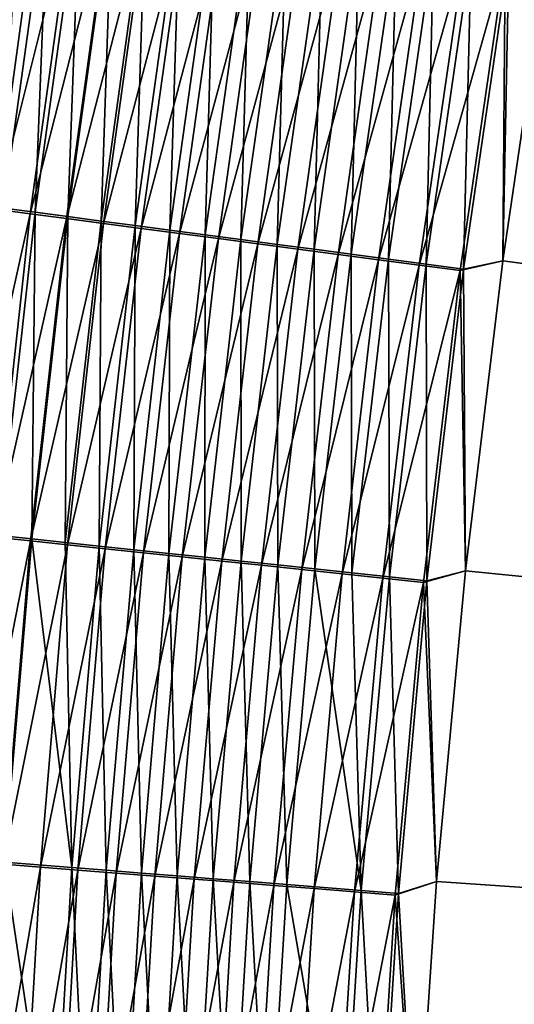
# Model space of a CAD drawing. Header units: metres. Extents: x 0 to 1400, y -1400 to 0.
# Tile 107 of 256: x 220 to 239, y -685 to -646. Entities that reach past the tile are written whole.
import ezdxf

# ---------------------------------------------------------------- set-up
doc = ezdxf.new("R2010")
doc.units = ezdxf.units.M

msp = doc.modelspace()

# ---------------------------------------------------------------- linework, layer by layer
at = {"layer": 'None'}
for points in [[(220.806244, -640.881165, -497.747925), (217.718414, -653.343628, -496.931152), (219.460587, -640.667542, -496.860382)], [(217.718414, -653.343628, -496.931152), (220.806244, -640.881165, -497.747925), (219.064255, -653.521423, -497.809479)], [(219.064255, -653.521423, -497.809479), (220.806244, -640.881165, -497.747925), (222.188309, -641.100586, -498.576721)], [(219.397247, -653.483032, -494.44754), (221.143555, -640.850037, -494.382355), (219.93988, -640.658752, -493.512085)], [(219.397247, -653.483032, -494.44754), (220.636887, -653.647034, -495.256622), (221.143555, -640.850037, -494.382355)], [(220.636887, -653.647034, -495.256622), (222.383026, -641.047058, -495.199921), (221.143555, -640.850037, -494.382355)], [(219.064255, -653.521423, -497.809479), (222.188309, -641.100586, -498.576721), (220.44606, -653.704041, -498.629608)], [(220.44606, -653.704041, -498.629608), (222.188309, -641.100586, -498.576721), (223.604309, -641.325439, -499.345276)], [(222.383026, -641.047058, -495.199921), (220.636887, -653.647034, -495.256622), (221.909637, -653.81543, -496.012054)], [(223.656006, -641.24939, -495.963348), (222.383026, -641.047058, -495.199921), (221.909637, -653.81543, -496.012054)], [(221.909637, -653.81543, -496.012054), (223.213287, -653.987915, -496.712555), (223.656006, -641.24939, -495.963348)], [(223.213287, -653.987915, -496.712555), (224.960266, -641.456726, -496.671295), (223.656006, -641.24939, -495.963348)], [(220.44606, -653.704041, -498.629608), (223.604309, -641.325439, -499.345276), (221.861404, -653.891052, -499.390045)], [(221.861404, -653.891052, -499.390045), (223.604309, -641.325439, -499.345276), (225.051834, -641.555237, -500.052094)], [(225.051834, -641.555237, -500.052094), (223.307861, -654.082153, -500.089325), (221.861404, -653.891052, -499.390045)], [(224.960266, -641.456726, -496.671295), (223.213287, -653.987915, -496.712555), (224.545609, -654.164185, -497.356659)], [(226.528427, -641.789673, -500.695618), (223.307861, -654.082153, -500.089325), (225.051834, -641.555237, -500.052094)], [(226.293549, -641.66864, -497.322357), (224.960266, -641.456726, -496.671295), (224.545609, -654.164185, -497.356659)], [(224.545609, -654.164185, -497.356659), (225.904373, -654.343933, -497.943085), (226.293549, -641.66864, -497.322357)], [(225.904373, -654.343933, -497.943085), (227.653625, -641.884827, -497.915161), (226.293549, -641.66864, -497.322357)], [(223.307861, -654.082153, -500.089325), (226.528427, -641.789673, -500.695618), (224.783035, -654.2771, -500.725952)], [(224.783035, -654.2771, -500.725952), (226.528427, -641.789673, -500.695618), (228.031647, -642.028381, -501.274384)], [(228.031647, -642.028381, -501.274384), (226.2845, -654.475464, -501.298492), (224.783035, -654.2771, -500.725952)], [(227.653625, -641.884827, -497.915161), (225.904373, -654.343933, -497.943085), (227.287354, -654.526917, -498.470459)], [(229.558884, -642.270874, -501.787018), (226.2845, -654.475464, -501.298492), (228.031647, -642.028381, -501.274384)], [(229.038223, -642.104919, -498.448273), (227.653625, -641.884827, -497.915161), (227.287354, -654.526917, -498.470459)], [(226.2845, -654.475464, -501.298492), (229.558884, -642.270874, -501.787018), (227.809677, -654.677002, -501.805573)], [(227.287354, -654.526917, -498.470459), (228.6922, -654.712769, -498.937561), (229.038223, -642.104919, -498.448273)], [(227.809677, -654.677002, -501.805573), (229.558884, -642.270874, -501.787018), (231.106857, -642.516663, -502.23288)], [(228.6922, -654.712769, -498.937561), (230.444946, -642.328552, -498.920471), (229.038223, -642.104919, -498.448273)], [(228.6922, -654.712769, -498.937561), (230.115891, -654.901123, -499.343781), (230.444946, -642.328552, -498.920471)], [(230.115891, -654.901123, -499.343781), (231.870773, -642.555176, -499.331146), (230.444946, -642.328552, -498.920471)], [(231.106857, -642.516663, -502.23288), (229.355331, -654.881226, -502.246582), (227.809677, -654.677002, -501.805573)], [(232.67215, -642.765198, -502.611481), (229.355331, -654.881226, -502.246582), (231.106857, -642.516663, -502.23288)], [(232.67215, -642.765198, -502.611481), (230.918076, -655.087708, -502.621033), (229.355331, -654.881226, -502.246582)], [(230.115891, -654.901123, -499.343781), (231.555328, -655.091553, -499.68869), (231.870773, -642.555176, -499.331146)], [(234.251297, -643.01593, -502.922272), (230.918076, -655.087708, -502.621033), (232.67215, -642.765198, -502.611481)], [(231.555328, -655.091553, -499.68869), (233.312546, -642.784363, -499.679871), (231.870773, -642.555176, -499.331146)], [(231.555328, -655.091553, -499.68869), (233.007355, -655.283691, -499.971832), (233.312546, -642.784363, -499.679871)], [(233.007355, -655.283691, -499.971832), (234.767075, -643.015564, -499.966156), (233.312546, -642.784363, -499.679871)], [(234.251297, -643.01593, -502.922272), (232.494492, -655.296021, -502.928436), (230.918076, -655.087708, -502.621033)], [(235.840851, -643.268311, -503.164795), (232.494492, -655.296021, -502.928436), (234.251297, -643.01593, -502.922272)], [(233.007355, -655.283691, -499.971832), (234.468872, -655.477051, -500.192749), (234.767075, -643.015564, -499.966156)], [(234.468872, -655.477051, -500.192749), (236.231216, -643.248352, -500.189545), (234.767075, -643.015564, -499.966156)], [(232.494492, -655.296021, -502.928436), (235.840851, -643.268311, -503.164795), (234.081207, -655.505676, -503.168304)], [(234.081207, -655.505676, -503.168304), (235.840851, -643.268311, -503.164795), (237.437378, -643.521851, -503.338562)], [(237.437378, -643.521851, -503.338562), (235.674805, -655.716248, -503.340118), (234.081207, -655.505676, -503.168304)], [(236.231216, -643.248352, -500.189545), (234.468872, -655.477051, -500.192749), (235.936722, -655.671265, -500.351013)], [(239.037445, -643.77594, -503.443054), (235.674805, -655.716248, -503.340118), (237.437378, -643.521851, -503.338562)], [(237.701767, -643.482117, -500.349579), (236.231216, -643.248352, -500.189545), (235.936722, -655.671265, -500.351013)], [(235.936722, -655.671265, -500.351013), (237.407791, -655.865906, -500.446167), (237.701767, -643.482117, -500.349579)], [(237.407791, -655.865906, -500.446167), (239.175568, -643.71637, -500.445801), (237.701767, -643.482117, -500.349579)], [(238.943085, -655.5448, -500.477753), (240.721085, -643.467041, -500.477753), (239.175568, -643.71637, -500.445801)], [(240.721085, -643.467041, -500.477753), (238.943085, -655.5448, -500.477753), (626.394043, -706.461426, -500.477753)], [(238.9431, -655.5448, -503.477753), (240.7211, -643.467041, -503.477753), (623.399841, -706.274292, -503.477753)], [(240.7211, -643.467041, -503.477753), (238.9431, -655.5448, -503.477753), (239.037445, -643.77594, -503.443054)], [(239.037445, -643.77594, -503.443054), (237.271881, -655.927246, -503.443451), (235.674805, -655.716248, -503.340118)], [(239.037445, -643.77594, -503.443054), (238.9431, -655.5448, -503.477753), (237.271881, -655.927246, -503.443451)], [(238.943085, -655.5448, -500.477753), (239.175568, -643.71637, -500.445801), (237.407791, -655.865906, -500.446167)], [(217.664368, -666.205872, -497.87146), (219.064255, -653.521423, -497.809479), (220.44606, -653.704041, -498.629608)], [(219.231689, -666.291443, -495.313721), (220.636887, -653.647034, -495.256622), (219.397247, -653.483032, -494.44754)], [(217.664368, -666.205872, -497.87146), (220.44606, -653.704041, -498.629608), (219.044846, -666.351563, -498.682831)], [(219.044846, -666.351563, -498.682831), (220.44606, -653.704041, -498.629608), (221.861404, -653.891052, -499.390045)], [(221.861404, -653.891052, -499.390045), (220.458435, -666.500732, -499.43512), (219.044846, -666.351563, -498.682831)], [(220.636887, -653.647034, -495.256622), (219.231689, -666.291443, -495.313721), (220.503235, -666.425781, -496.061127)], [(223.307861, -654.082153, -500.089325), (220.458435, -666.500732, -499.43512), (221.861404, -653.891052, -499.390045)], [(221.909637, -653.81543, -496.012054), (220.636887, -653.647034, -495.256622), (220.503235, -666.425781, -496.061127)], [(220.503235, -666.425781, -496.061127), (221.805267, -666.563416, -496.754059), (221.909637, -653.81543, -496.012054)], [(221.805267, -666.563416, -496.754059), (223.213287, -653.987915, -496.712555), (221.909637, -653.81543, -496.012054)], [(223.213287, -653.987915, -496.712555), (221.805267, -666.563416, -496.754059), (223.135605, -666.703979, -497.391205)], [(224.545609, -654.164185, -497.356659), (223.213287, -653.987915, -496.712555), (223.135605, -666.703979, -497.391205)], [(220.458435, -666.500732, -499.43512), (223.307861, -654.082153, -500.089325), (221.902725, -666.653076, -500.126801)], [(221.902725, -666.653076, -500.126801), (223.307861, -654.082153, -500.089325), (224.783035, -654.2771, -500.725952)], [(224.783035, -654.2771, -500.725952), (223.375336, -666.808472, -500.7565), (221.902725, -666.653076, -500.126801)], [(223.135605, -666.703979, -497.391205), (224.49202, -666.84729, -497.971252), (224.545609, -654.164185, -497.356659)], [(226.2845, -654.475464, -501.298492), (223.375336, -666.808472, -500.7565), (224.783035, -654.2771, -500.725952)], [(224.49202, -666.84729, -497.971252), (225.904373, -654.343933, -497.943085), (224.545609, -654.164185, -497.356659)], [(225.904373, -654.343933, -497.943085), (224.49202, -666.84729, -497.971252), (225.87233, -666.993164, -498.492828)], [(227.287354, -654.526917, -498.470459), (225.904373, -654.343933, -497.943085), (225.87233, -666.993164, -498.492828)], [(223.375336, -666.808472, -500.7565), (226.2845, -654.475464, -501.298492), (224.873901, -666.966614, -501.322754)], [(224.873901, -666.966614, -501.322754), (226.2845, -654.475464, -501.298492), (227.809677, -654.677002, -501.805573)], [(227.809677, -654.677002, -501.805573), (226.395844, -667.127197, -501.824249), (224.873901, -666.966614, -501.322754)], [(225.87233, -666.993164, -498.492828), (227.274185, -667.141357, -498.954773), (227.287354, -654.526917, -498.470459)], [(229.355331, -654.881226, -502.246582), (226.395844, -667.127197, -501.824249), (227.809677, -654.677002, -501.805573)], [(227.274185, -667.141357, -498.954773), (228.6922, -654.712769, -498.937561), (227.287354, -654.526917, -498.470459)], [(227.274185, -667.141357, -498.954773), (228.694656, -667.291443, -499.356506), (228.6922, -654.712769, -498.937561)], [(228.694656, -667.291443, -499.356506), (230.115891, -654.901123, -499.343781), (228.6922, -654.712769, -498.937561)], [(229.355331, -654.881226, -502.246582), (227.937988, -667.289917, -502.260406), (226.395844, -667.127197, -501.824249)], [(230.918076, -655.087708, -502.621033), (227.937988, -667.289917, -502.260406), (229.355331, -654.881226, -502.246582)], [(230.918076, -655.087708, -502.621033), (229.496994, -667.454407, -502.630676), (227.937988, -667.289917, -502.260406)], [(228.694656, -667.291443, -499.356506), (230.130646, -667.443176, -499.697601), (230.115891, -654.901123, -499.343781)], [(232.494492, -655.296021, -502.928436), (229.496994, -667.454407, -502.630676), (230.918076, -655.087708, -502.621033)], [(230.130646, -667.443176, -499.697601), (231.555328, -655.091553, -499.68869), (230.115891, -654.901123, -499.343781)], [(230.130646, -667.443176, -499.697601), (231.579071, -667.596252, -499.97757), (231.555328, -655.091553, -499.68869)], [(231.579071, -667.596252, -499.97757), (233.007355, -655.283691, -499.971832), (231.555328, -655.091553, -499.68869)], [(229.496994, -667.454407, -502.630676), (232.494492, -655.296021, -502.928436), (231.069473, -667.620361, -502.934662)], [(231.069473, -667.620361, -502.934662), (232.494492, -655.296021, -502.928436), (234.081207, -655.505676, -503.168304)], [(234.081207, -655.505676, -503.168304), (232.652115, -667.787354, -503.171814), (231.069473, -667.620361, -502.934662)], [(231.579071, -667.596252, -499.97757), (233.036835, -667.750305, -500.196014), (233.007355, -655.283691, -499.971832)], [(235.674805, -655.716248, -503.340118), (232.652115, -667.787354, -503.171814), (234.081207, -655.505676, -503.168304)], [(233.036835, -667.750305, -500.196014), (234.468872, -655.477051, -500.192749), (233.007355, -655.283691, -499.971832)], [(234.468872, -655.477051, -500.192749), (233.036835, -667.750305, -500.196014), (234.500854, -667.905029, -500.352478)], [(235.936722, -655.671265, -500.351013), (234.468872, -655.477051, -500.192749), (234.500854, -667.905029, -500.352478)], [(238.9431, -655.5448, -503.477753), (237.484421, -667.665344, -503.477753), (237.271881, -655.927246, -503.443451)], [(237.484406, -667.665283, -500.477753), (238.943085, -655.5448, -500.477753), (237.407791, -655.865906, -500.446167)], [(238.943085, -655.5448, -500.477753), (237.484406, -667.665283, -500.477753), (626.394043, -706.461426, -500.477753)], [(237.484421, -667.665344, -503.477753), (238.9431, -655.5448, -503.477753), (623.399841, -706.274292, -503.477753)], [(234.241547, -667.955017, -503.341705), (232.652115, -667.787354, -503.171814), (235.674805, -655.716248, -503.340118)], [(237.271881, -655.927246, -503.443451), (234.241547, -667.955017, -503.341705), (235.674805, -655.716248, -503.340118)], [(234.241547, -667.955017, -503.341705), (237.271881, -655.927246, -503.443451), (235.834412, -668.123108, -503.443848)], [(234.500854, -667.905029, -500.352478), (235.968033, -668.060059, -500.446533), (235.936722, -655.671265, -500.351013)], [(237.271881, -655.927246, -503.443451), (237.484421, -667.665344, -503.477753), (235.834412, -668.123108, -503.443848)], [(235.968033, -668.060059, -500.446533), (237.407791, -655.865906, -500.446167), (235.936722, -655.671265, -500.351013)], [(237.484406, -667.665283, -500.477753), (237.407791, -655.865906, -500.446167), (235.968033, -668.060059, -500.446533)], [(220.458435, -666.500732, -499.43512), (217.987946, -679.034607, -498.736298), (219.044846, -666.351563, -498.682831)], [(220.503235, -666.425781, -496.061127), (219.231689, -666.291443, -495.313721), (219.440094, -679.07196, -496.110382)], [(217.987946, -679.034607, -498.736298), (220.458435, -666.500732, -499.43512), (219.398697, -679.145874, -499.480377)], [(219.398697, -679.145874, -499.480377), (220.458435, -666.500732, -499.43512), (221.902725, -666.653076, -500.126801)], [(221.902725, -666.653076, -500.126801), (220.839722, -679.259583, -500.164459), (219.398697, -679.145874, -499.480377)], [(219.440094, -679.07196, -496.110382), (222.066849, -679.279602, -497.425903), (220.503235, -666.425781, -496.061127)], [(222.066849, -679.279602, -497.425903), (221.805267, -666.563416, -496.754059), (220.503235, -666.425781, -496.061127)], [(223.375336, -666.808472, -500.7565), (220.839722, -679.259583, -500.164459), (221.902725, -666.653076, -500.126801)], [(223.135605, -666.703979, -497.391205), (221.805267, -666.563416, -496.754059), (222.066849, -679.279602, -497.425903)], [(222.066849, -679.279602, -497.425903), (223.419891, -679.386536, -497.999542), (223.135605, -666.703979, -497.391205)], [(223.419891, -679.386536, -497.999542), (224.49202, -666.84729, -497.971252), (223.135605, -666.703979, -497.391205)], [(220.839722, -679.259583, -500.164459), (223.375336, -666.808472, -500.7565), (222.30867, -679.375427, -500.787201)], [(222.30867, -679.375427, -500.787201), (223.375336, -666.808472, -500.7565), (224.873901, -666.966614, -501.322754)], [(224.873901, -666.966614, -501.322754), (223.803192, -679.493347, -501.347137), (222.30867, -679.375427, -500.787201)], [(224.49202, -666.84729, -497.971252), (223.419891, -679.386536, -497.999542), (224.796494, -679.4953, -498.51532)], [(226.395844, -667.127197, -501.824249), (223.803192, -679.493347, -501.347137), (224.873901, -666.966614, -501.322754)], [(226.395844, -667.127197, -501.824249), (225.320755, -679.613037, -501.843048), (223.803192, -679.493347, -501.347137)], [(225.87233, -666.993164, -498.492828), (224.49202, -666.84729, -497.971252), (224.796494, -679.4953, -498.51532)], [(224.796494, -679.4953, -498.51532), (226.194321, -679.605774, -498.972076), (225.87233, -666.993164, -498.492828)], [(227.937988, -667.289917, -502.260406), (225.320755, -679.613037, -501.843048), (226.395844, -667.127197, -501.824249)], [(226.194321, -679.605774, -498.972076), (227.274185, -667.141357, -498.954773), (225.87233, -666.993164, -498.492828)], [(227.937988, -667.289917, -502.260406), (226.858231, -679.734314, -502.274292), (225.320755, -679.613037, -501.843048)], [(226.194321, -679.605774, -498.972076), (227.610489, -679.717712, -499.369293), (227.274185, -667.141357, -498.954773)], [(229.496994, -667.454407, -502.630676), (226.858231, -679.734314, -502.274292), (227.937988, -667.289917, -502.260406)], [(226.858231, -679.734314, -502.274292), (229.496994, -667.454407, -502.630676), (228.412308, -679.856934, -502.640381)], [(227.610489, -679.717712, -499.369293), (228.694656, -667.291443, -499.356506), (227.274185, -667.141357, -498.954773)], [(227.610489, -679.717712, -499.369293), (229.041962, -679.830872, -499.706543), (228.694656, -667.291443, -499.356506)], [(228.412308, -679.856934, -502.640381), (229.496994, -667.454407, -502.630676), (231.069473, -667.620361, -502.934662)], [(229.041962, -679.830872, -499.706543), (230.130646, -667.443176, -499.697601), (228.694656, -667.291443, -499.356506)], [(229.041962, -679.830872, -499.706543), (230.485672, -679.945007, -499.983337), (230.130646, -667.443176, -499.697601)], [(230.485672, -679.945007, -499.983337), (231.579071, -667.596252, -499.97757), (230.130646, -667.443176, -499.697601)], [(231.069473, -667.620361, -502.934662), (229.979691, -679.980591, -502.940918), (228.412308, -679.856934, -502.640381)], [(232.652115, -667.787354, -503.171814), (229.979691, -679.980591, -502.940918), (231.069473, -667.620361, -502.934662)], [(229.979691, -679.980591, -502.940918), (232.652115, -667.787354, -503.171814), (231.557053, -680.10498, -503.175354)], [(230.485672, -679.945007, -499.983337), (233.397675, -680.175171, -500.353973), (231.579071, -667.596252, -499.97757)], [(232.652115, -667.787354, -503.171814), (234.241547, -667.955017, -503.341705), (231.557053, -680.10498, -503.175354)], [(233.397675, -680.175171, -500.353973), (233.036835, -667.750305, -500.196014), (231.579071, -667.596252, -499.97757)], [(234.500854, -667.905029, -500.352478), (233.036835, -667.750305, -500.196014), (233.397675, -680.175171, -500.353973)], [(237.484421, -667.665344, -503.477753), (236.347565, -679.820313, -503.477753), (235.834412, -668.123108, -503.443848)], [(236.347549, -679.820313, -500.477753), (237.484406, -667.665283, -500.477753), (235.968033, -668.060059, -500.446533)], [(626.394043, -706.461426, -500.477753), (237.484406, -667.665283, -500.477753), (236.347549, -679.820313, -500.477753)], [(623.399841, -706.274292, -503.477753), (236.347565, -679.820313, -503.477753), (237.484421, -667.665344, -503.477753)], [(231.557053, -680.10498, -503.175354), (234.241547, -667.955017, -503.341705), (233.141129, -680.22998, -503.343323)], [(233.141129, -680.22998, -503.343323), (234.241547, -667.955017, -503.341705), (235.834412, -668.123108, -503.443848)], [(233.141129, -680.22998, -503.343323), (235.834412, -668.123108, -503.443848), (234.728577, -680.355225, -503.444275)], [(233.397675, -680.175171, -500.353973), (234.859879, -680.29071, -500.44693), (234.500854, -667.905029, -500.352478)], [(234.859879, -680.29071, -500.44693), (235.968033, -668.060059, -500.446533), (234.500854, -667.905029, -500.352478)], [(235.834412, -668.123108, -503.443848), (236.347565, -679.820313, -503.477753), (234.728577, -680.355225, -503.444275)], [(236.347549, -679.820313, -500.477753), (235.968033, -668.060059, -500.446533), (234.859879, -680.29071, -500.44693)], [(220.839722, -679.259583, -500.164459), (218.682144, -691.816711, -499.525665), (219.398697, -679.145874, -499.480377)], [(218.682144, -691.816711, -499.525665), (220.839722, -679.259583, -500.164459), (220.118851, -691.891663, -500.202148)], [(218.720184, -691.74408, -496.159698), (221.339401, -691.881165, -497.460663), (219.440094, -679.07196, -496.110382)], [(221.339401, -691.881165, -497.460663), (222.066849, -679.279602, -497.425903), (219.440094, -679.07196, -496.110382)], [(220.118851, -691.891663, -500.202148), (220.839722, -679.259583, -500.164459), (222.30867, -679.375427, -500.787201)], [(222.30867, -679.375427, -500.787201), (221.583038, -691.968079, -500.817902), (220.118851, -691.891663, -500.202148)], [(221.339401, -691.881165, -497.460663), (222.688065, -691.951721, -498.027863), (222.066849, -679.279602, -497.425903)], [(223.803192, -679.493347, -501.347137), (221.583038, -691.968079, -500.817902), (222.30867, -679.375427, -500.787201)], [(222.688065, -691.951721, -498.027863), (223.419891, -679.386536, -497.999542), (222.066849, -679.279602, -497.425903)], [(223.419891, -679.386536, -497.999542), (222.688065, -691.951721, -498.027863), (224.059937, -692.023499, -498.537811)], [(224.796494, -679.4953, -498.51532), (223.419891, -679.386536, -497.999542), (224.059937, -692.023499, -498.537811)], [(223.803192, -679.493347, -501.347137), (223.072418, -692.045837, -501.371552), (221.583038, -691.968079, -500.817902)], [(225.320755, -679.613037, -501.843048), (223.072418, -692.045837, -501.371552), (223.803192, -679.493347, -501.347137)], [(225.320755, -679.613037, -501.843048), (224.584488, -692.124756, -501.861847), (223.072418, -692.045837, -501.371552)], [(224.059937, -692.023499, -498.537811), (225.452698, -692.096436, -498.98941), (224.796494, -679.4953, -498.51532)], [(226.858231, -679.734314, -502.274292), (224.584488, -692.124756, -501.861847), (225.320755, -679.613037, -501.843048)], [(224.584488, -692.124756, -501.861847), (226.858231, -679.734314, -502.274292), (226.11615, -692.204712, -502.288177)], [(225.452698, -692.096436, -498.98941), (226.194321, -679.605774, -498.972076), (224.796494, -679.4953, -498.51532)], [(225.452698, -692.096436, -498.98941), (226.863525, -692.170288, -499.382141), (226.194321, -679.605774, -498.972076)], [(226.11615, -692.204712, -502.288177), (226.858231, -679.734314, -502.274292), (228.412308, -679.856934, -502.640381)], [(226.863525, -692.170288, -499.382141), (227.610489, -679.717712, -499.369293), (226.194321, -679.605774, -498.972076)], [(226.863525, -692.170288, -499.382141), (228.289413, -692.244934, -499.715485), (227.610489, -679.717712, -499.369293)], [(228.289413, -692.244934, -499.715485), (229.041962, -679.830872, -499.706543), (227.610489, -679.717712, -499.369293)], [(228.289413, -692.244934, -499.715485), (229.727356, -692.32019, -499.989136), (229.041962, -679.830872, -499.706543)], [(229.727356, -692.32019, -499.989136), (230.485672, -679.945007, -499.983337), (229.041962, -679.830872, -499.706543)], [(236.347565, -679.820313, -503.477753), (235.535004, -692.001404, -503.477753), (234.728577, -680.355225, -503.444275)], [(235.535004, -692.001404, -500.477753), (236.347549, -679.820313, -500.477753), (234.859879, -680.29071, -500.44693)], [(236.347549, -679.820313, -500.477753), (235.535004, -692.001404, -500.477753), (626.394043, -706.461426, -500.477753)], [(235.535004, -692.001404, -503.477753), (236.347565, -679.820313, -503.477753), (623.399841, -706.274292, -503.477753)], [(228.412308, -679.856934, -502.640381), (227.664169, -692.285522, -502.650116), (226.11615, -692.204712, -502.288177)], [(229.979691, -679.980591, -502.940918), (227.664169, -692.285522, -502.650116), (228.412308, -679.856934, -502.640381)], [(227.664169, -692.285522, -502.650116), (229.979691, -679.980591, -502.940918), (229.225281, -692.367065, -502.947174)], [(229.225281, -692.367065, -502.947174), (229.979691, -679.980591, -502.940918), (231.557053, -680.10498, -503.175354)], [(229.225281, -692.367065, -502.947174), (231.557053, -680.10498, -503.175354), (230.796234, -692.449097, -503.178925)], [(229.727356, -692.32019, -499.989136), (232.627441, -692.472046, -500.355438), (230.485672, -679.945007, -499.983337)], [(232.627441, -692.472046, -500.355438), (233.397675, -680.175171, -500.353973), (230.485672, -679.945007, -499.983337)], [(230.796234, -692.449097, -503.178925), (231.557053, -680.10498, -503.175354), (233.141129, -680.22998, -503.343323)], [(232.627441, -692.472046, -500.355438), (234.083588, -692.548279, -500.447327), (233.397675, -680.175171, -500.353973)], [(234.083588, -692.548279, -500.447327), (234.859879, -680.29071, -500.44693), (233.397675, -680.175171, -500.353973)], [(230.796234, -692.449097, -503.178925), (233.141129, -680.22998, -503.343323), (232.373764, -692.531433, -503.34491)], [(232.373764, -692.531433, -503.34491), (233.141129, -680.22998, -503.343323), (234.728577, -680.355225, -503.444275)], [(232.373764, -692.531433, -503.34491), (234.728577, -680.355225, -503.444275), (233.954636, -692.613953, -503.444672)], [(234.728577, -680.355225, -503.444275), (235.535004, -692.001404, -503.477753), (233.954636, -692.613953, -503.444672)], [(235.535004, -692.001404, -500.477753), (234.859879, -680.29071, -500.44693), (234.083588, -692.548279, -500.447327)]]:
    msp.add_3dface(points, dxfattribs=at)

doc.saveas('drawing.dxf')
